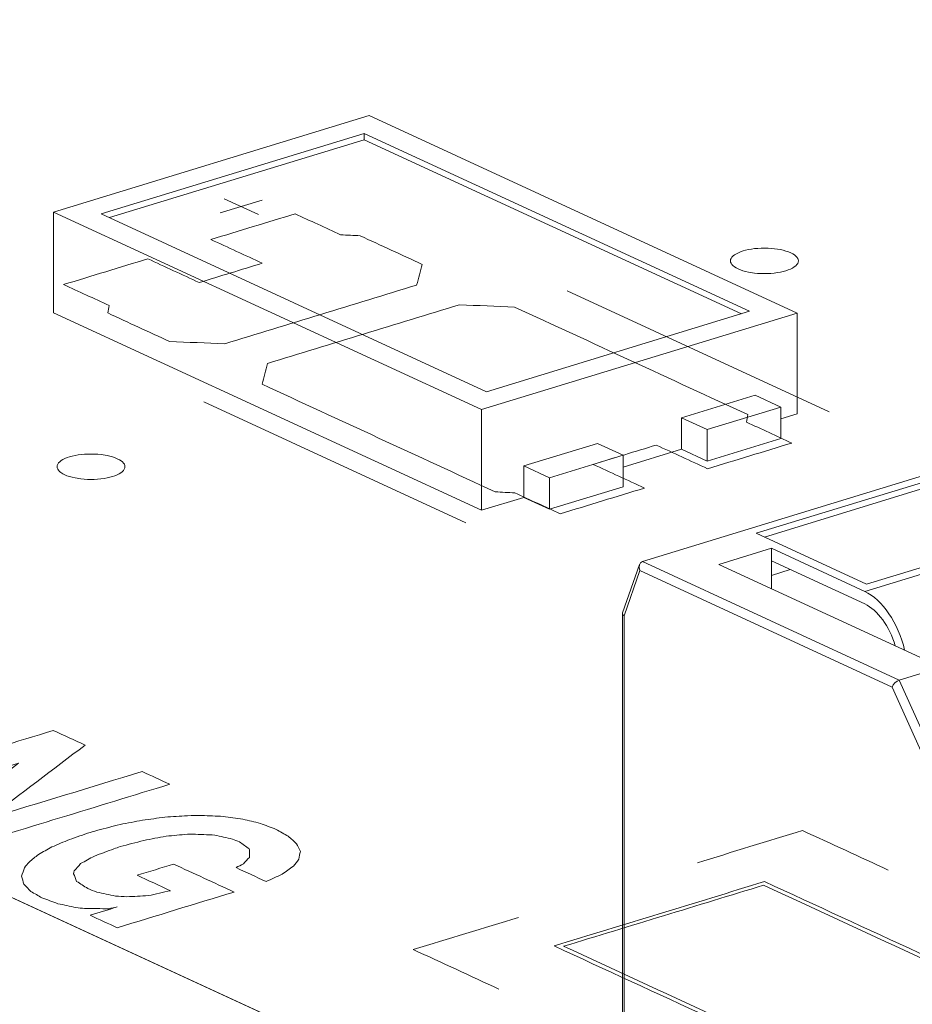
# Model space of a CAD drawing. Header units: inches. Extents: x -35 to 647, y 178 to 608.
# Tile 102 of 234: x 392.46 to 399.04, y 218.07 to 225.32. Entities that reach past the tile are written whole.
import ezdxf

# ---------------------------------------------------------------- set-up
doc = ezdxf.new("R2010")
doc.units = ezdxf.units.IN
doc.header["$MEASUREMENT"] = 0
doc.layers.add('1', color=7, linetype='Continuous')

# ---------------------------------------------------------------- blocks, each defined once
blk = doc.blocks.new('block 2799')
at = {"layer": '1', "color": 155, "lineweight": 18, "true_color": 0x4c7299}
blk.add_lwpolyline([(397.0314, 221.3072), (396.906, 220.9504)], dxfattribs=at)
blk = doc.blocks.new('block 2801')
at = {"layer": '1', "color": 155, "lineweight": 18, "true_color": 0x4c7299}
blk.add_lwpolyline([(396.9052, 220.9459), (396.9052, 217.712)], dxfattribs=at)
blk = doc.blocks.new('block 2942')
at = {"layer": '1', "color": 155, "lineweight": 18, "true_color": 0x4c7299}
blk.add_lwpolyline([(398.0729, 222.4659), (397.8835, 222.5533)], dxfattribs=at)
blk = doc.blocks.new('block 3127')
at = {"layer": '1', "color": 155, "lineweight": 18, "true_color": 0x4c7299}
blk.add_lwpolyline([(395.903, 222.579), (393.0625, 223.8893)], dxfattribs=at)
blk = doc.blocks.new('block 3128')
at = {"layer": '1', "color": 155, "lineweight": 18, "true_color": 0x4c7299}
blk.add_lwpolyline([(397.842, 223.1714), (395.903, 222.579)], dxfattribs=at)
blk = doc.blocks.new('block 3129')
at = {"layer": '1', "color": 155, "lineweight": 18, "true_color": 0x4c7299}
blk.add_lwpolyline([(395.0015, 224.4817), (397.842, 223.1714)], dxfattribs=at)
blk = doc.blocks.new('block 3130')
at = {"layer": '1', "color": 155, "lineweight": 18, "true_color": 0x4c7299}
blk.add_lwpolyline([(395.8669, 222.4469), (398.1937, 223.1578)], dxfattribs=at)
blk = doc.blocks.new('block 3131')
at = {"layer": '1', "color": 155, "lineweight": 18, "true_color": 0x4c7299}
blk.add_lwpolyline([(395.0376, 224.6137), (392.7108, 223.9028)], dxfattribs=at)
blk = doc.blocks.new('block 3132')
at = {"layer": '1', "color": 155, "lineweight": 18, "true_color": 0x4c7299}
blk.add_lwpolyline([(392.7108, 223.9028), (395.8669, 222.4469)], dxfattribs=at)
blk = doc.blocks.new('block 3133')
at = {"layer": '1', "color": 155, "lineweight": 18, "true_color": 0x4c7299}
blk.add_lwpolyline([(393.0625, 223.8893), (395.0015, 224.4817)], dxfattribs=at)
blk = doc.blocks.new('block 3134')
at = {"layer": '1', "color": 155, "lineweight": 18, "true_color": 0x4c7299}
blk.add_lwpolyline([(396.7201, 222.1978), (396.9095, 222.1105)], dxfattribs=at)
blk = doc.blocks.new('block 3135')
at = {"layer": '1', "color": 155, "lineweight": 18, "true_color": 0x4c7299}
blk.add_lwpolyline([(398.1937, 223.1578), (395.0376, 224.6137)], dxfattribs=at)
blk = doc.blocks.new('block 3136')
at = {"layer": '1', "color": 155, "lineweight": 18, "true_color": 0x4c7299}
blk.add_lwpolyline([(396.3665, 221.9446), (396.1772, 222.0319)], dxfattribs=at)
blk = doc.blocks.new('block 3137')
at = {"layer": '1', "color": 155, "lineweight": 18, "true_color": 0x4c7299}
blk.add_lwpolyline([(396.9095, 222.1105), (396.3665, 221.9446)], dxfattribs=at)
blk = doc.blocks.new('block 3138')
at = {"layer": '1', "color": 155, "lineweight": 18, "true_color": 0x4c7299}
blk.add_lwpolyline([(397.5299, 222.3), (398.0729, 222.4659)], dxfattribs=at)
blk = doc.blocks.new('block 3139')
at = {"layer": '1', "color": 155, "lineweight": 18, "true_color": 0x4c7299}
blk.add_lwpolyline([(397.3406, 222.3874), (397.5299, 222.3)], dxfattribs=at)
blk = doc.blocks.new('block 3731')
at = {"layer": '1', "color": 155, "lineweight": 13, "true_color": 0x4c7299}
blk.add_lwpolyline([(397.0517, 221.3285), (398.9454, 220.455)], dxfattribs=at)
blk = doc.blocks.new('block 3732')
at = {"layer": '1', "color": 155, "lineweight": 13, "true_color": 0x4c7299}
blk.add_lwpolyline([(398.8919, 220.4036), (397.0335, 221.2609)], dxfattribs=at)
blk = doc.blocks.new('block 3739')
at = {"layer": '1', "color": 155, "lineweight": 13, "true_color": 0x4c7299}
blk.add_lwpolyline([(398.6903, 221.1079), (400.2416, 221.5819)], dxfattribs=at)
blk = doc.blocks.new('block 3740')
at = {"layer": '1', "color": 155, "lineweight": 18, "true_color": 0x4c7299}
blk.add_lwpolyline([(399.3951, 219.291), (398.8919, 220.4036)], dxfattribs=at)
blk = doc.blocks.new('block 3758')
at = {"layer": '1', "color": 155, "lineweight": 13, "true_color": 0x4c7299}
blk.add_lwpolyline([(398.9454, 220.455), (399.4486, 219.3424)], dxfattribs=at)
blk = doc.blocks.new('block 3759')
at = {"layer": '1', "color": 155, "lineweight": 18, "true_color": 0x4c7299}
blk.add_lwpolyline([(398.9454, 220.455), (399.2556, 220.5498)], dxfattribs=at)
blk = doc.blocks.new('block 3763')
at = {"layer": '1', "color": 155, "lineweight": 18, "true_color": 0x4c7299}
blk.add_lwpolyline([(399.2865, 221.9629), (397.8905, 221.5364)], dxfattribs=at)
blk = doc.blocks.new('block 3764')
at = {"layer": '1', "color": 155, "lineweight": 18, "true_color": 0x4c7299}
blk.add_lwpolyline([(397.8905, 221.5364), (398.7048, 221.1607)], dxfattribs=at)
blk = doc.blocks.new('block 3765')
at = {"layer": '1', "color": 155, "lineweight": 18, "true_color": 0x4c7299}
blk.add_lwpolyline([(398.7048, 221.1607), (400.1009, 221.5873)], dxfattribs=at)
blk = doc.blocks.new('block 3767')
at = {"layer": '1', "color": 155, "lineweight": 18, "true_color": 0x4c7299}
blk.add_lwpolyline([(397.0517, 221.3285), (399.999, 222.229)], dxfattribs=at)
blk = doc.blocks.new('block 3769')
at = {"layer": '1', "color": 155, "lineweight": 18, "true_color": 0x4c7299}
blk.add_lwpolyline([(397.6145, 221.3069), (399.2556, 220.5498)], dxfattribs=at)
blk = doc.blocks.new('block 3771')
at = {"layer": '1', "color": 155, "lineweight": 18, "true_color": 0x4c7299}
blk.add_lwpolyline([(398.6903, 221.1079), (398.0023, 221.4253)], dxfattribs=at)
blk = doc.blocks.new('block 3772')
at = {"layer": '1', "color": 155, "lineweight": 18, "true_color": 0x4c7299}
blk.add_lwpolyline([(398.0023, 221.4253), (397.6145, 221.3069)], dxfattribs=at)
blk = doc.blocks.new('block 3774')
at = {"layer": '1', "color": 155, "lineweight": 13, "true_color": 0x4c7299}
blk.add_lwpolyline([(397.0335, 221.2609), (396.9165, 220.9278)], dxfattribs=at)
blk = doc.blocks.new('block 3880')
at = {"layer": '1', "color": 155, "lineweight": 18, "true_color": 0x4c7299}
blk.add_lwpolyline([(398.1937, 223.1578), (398.1937, 222.4164)], dxfattribs=at)
blk = doc.blocks.new('block 3881')
at = {"layer": '1', "color": 155, "lineweight": 18, "true_color": 0x4c7299}
blk.add_lwpolyline([(395.0015, 224.4353), (395.0015, 224.4817)], dxfattribs=at)
blk = doc.blocks.new('block 3882')
at = {"layer": '1', "color": 155, "lineweight": 18, "true_color": 0x4c7299}
blk.add_lwpolyline([(392.7108, 223.9028), (392.7108, 223.1613)], dxfattribs=at)
blk = doc.blocks.new('block 3883')
at = {"layer": '1', "color": 155, "lineweight": 18, "true_color": 0x4c7299}
blk.add_lwpolyline([(395.8669, 222.4469), (395.8669, 221.7054)], dxfattribs=at)
blk = doc.blocks.new('block 3884')
at = {"layer": '1', "color": 155, "lineweight": 18, "true_color": 0x4c7299}
blk.add_lwpolyline([(393.123, 223.8614), (395.0015, 224.4353)], dxfattribs=at)
blk = doc.blocks.new('block 3885')
at = {"layer": '1', "color": 155, "lineweight": 18, "true_color": 0x4c7299}
blk.add_lwpolyline([(395.0015, 224.4353), (397.7816, 223.1529)], dxfattribs=at)
blk = doc.blocks.new('block 3886')
at = {"layer": '1', "color": 155, "lineweight": 18, "true_color": 0x4c7299}
blk.add_lwpolyline([(396.1772, 222.0319), (396.1772, 221.8002)], dxfattribs=at)
blk = doc.blocks.new('block 3887')
at = {"layer": '1', "color": 155, "lineweight": 18, "true_color": 0x4c7299}
blk.add_lwpolyline([(397.3406, 222.3874), (397.3406, 222.1557)], dxfattribs=at)
blk = doc.blocks.new('block 4212')
at = {"layer": '1', "color": 155, "lineweight": 18, "true_color": 0x4c7299}
blk.add_lwpolyline([(396.9095, 222.1105), (396.9095, 221.8788)], dxfattribs=at)
blk = doc.blocks.new('block 4213')
at = {"layer": '1', "color": 155, "lineweight": 18, "true_color": 0x4c7299}
blk.add_lwpolyline([(396.3665, 221.9446), (396.3665, 221.7129)], dxfattribs=at)
blk = doc.blocks.new('block 4214')
at = {"layer": '1', "color": 155, "lineweight": 18, "true_color": 0x4c7299}
blk.add_lwpolyline([(396.1772, 222.0319), (396.7201, 222.1978)], dxfattribs=at)
blk = doc.blocks.new('block 4215')
at = {"layer": '1', "color": 155, "lineweight": 18, "true_color": 0x4c7299}
blk.add_lwpolyline([(397.5299, 222.3), (397.5299, 222.0683)], dxfattribs=at)
blk = doc.blocks.new('block 4512')
at = {"layer": '1', "color": 155, "lineweight": 18, "true_color": 0x4c7299}
blk.add_lwpolyline([(398.0729, 222.4659), (398.0729, 222.2342)], dxfattribs=at)
blk = doc.blocks.new('block 4513')
at = {"layer": '1', "color": 155, "lineweight": 18, "true_color": 0x4c7299}
blk.add_lwpolyline([(397.8835, 222.5533), (397.3406, 222.3874)], dxfattribs=at)
blk = doc.blocks.new('block 4514')
at = {"layer": '1', "color": 155, "lineweight": 18, "true_color": 0x4c7299}
blk.add_lwpolyline([(397.5299, 222.0683), (398.0729, 222.2342)], dxfattribs=at)
blk = doc.blocks.new('block 4515')
at = {"layer": '1', "color": 155, "lineweight": 18, "true_color": 0x4c7299}
blk.add_lwpolyline([(396.9095, 221.8788), (396.3665, 221.7129)], dxfattribs=at)
blk = doc.blocks.new('block 4516')
at = {"layer": '1', "color": 155, "lineweight": 18, "true_color": 0x4c7299}
blk.add_lwpolyline([(397.3406, 222.1557), (397.5299, 222.0683)], dxfattribs=at)
blk = doc.blocks.new('block 4517')
at = {"layer": '1', "color": 155, "lineweight": 18, "true_color": 0x4c7299}
blk.add_lwpolyline([(396.3665, 221.7129), (396.1772, 221.8002)], dxfattribs=at)
blk = doc.blocks.new('block 4518')
at = {"layer": '1', "color": 155, "lineweight": 18, "true_color": 0x4c7299}
blk.add_lwpolyline([(392.7108, 223.1613), (395.8669, 221.7054)], dxfattribs=at)
blk = doc.blocks.new('block 4519')
at = {"layer": '1', "color": 155, "lineweight": 18, "true_color": 0x4c7299}
blk.add_lwpolyline([(395.8669, 221.7054), (396.1772, 221.8002)], dxfattribs=at)
blk = doc.blocks.new('block 4520')
at = {"layer": '1', "color": 155, "lineweight": 18, "true_color": 0x4c7299}
blk.add_lwpolyline([(398.0729, 222.3794), (398.1937, 222.4164)], dxfattribs=at)
blk = doc.blocks.new('block 4521')
at = {"layer": '1', "color": 155, "lineweight": 18, "true_color": 0x4c7299}
blk.add_lwpolyline([(396.9095, 222.024), (397.3406, 222.1557)], dxfattribs=at)
blk = doc.blocks.new('block 4834')
at = {"layer": '1', "color": 155, "lineweight": 18, "true_color": 0x4c7299}
blk.add_lwpolyline([(398.0023, 221.3327), (398.0023, 221.4253)], dxfattribs=at)
blk = doc.blocks.new('block 4838')
at = {"layer": '1', "color": 155, "lineweight": 18, "true_color": 0x4c7299}
blk.add_lwpolyline([(399.2865, 221.9166), (397.9509, 221.5085)], dxfattribs=at)
blk = doc.blocks.new('block 4844')
at = {"layer": '1', "color": 155, "lineweight": 18, "true_color": 0x4c7299}
blk.add_lwpolyline([(398.6903, 221.0152), (398.0023, 221.3327)], dxfattribs=at)
blk = doc.blocks.new('block 4845')
at = {"layer": '1', "color": 155, "lineweight": 18, "true_color": 0x4c7299}
blk.add_lwpolyline([(398.0023, 221.128), (398.0023, 221.3327)], dxfattribs=at)
blk = doc.blocks.new('block 4853')
at = {"layer": '1', "color": 155, "lineweight": 13, "true_color": 0x4c7299}
blk.add_lwpolyline([(396.9165, 220.9278), (396.9165, 217.7001)], dxfattribs=at)
blk = doc.blocks.new('block 4854')
at = {"layer": '1', "color": 155, "lineweight": 18, "true_color": 0x4c7299}
blk.add_lwpolyline([(398.0023, 221.2255), (398.142, 221.2682)], dxfattribs=at)
blk = doc.blocks.new('block 4904')
at = {"layer": '1', "color": 18, "lineweight": 13, "true_color": 0x4c0000}
blk.add_lwpolyline([(419.3451, 206.4253), (350.6135, 238.1306)], dxfattribs=at)
blk = doc.blocks.new('block 4912')
at = {"layer": '1', "color": 18, "lineweight": 13, "true_color": 0x4c0000}
blk.add_lwpolyline([(395.7507, 221.6123), (393.819, 222.5034)], dxfattribs=at)
blk = doc.blocks.new('block 4940')
at = {"layer": '1', "color": 18, "lineweight": 13, "true_color": 0x4c0000}
blk.add_lwpolyline([(419.3451, 206.4253), (350.6135, 238.1306)], dxfattribs=at)
blk = doc.blocks.new('block 4941')
at = {"layer": '1', "color": 18, "lineweight": 13, "true_color": 0x4c0000}
blk.add_lwpolyline([(395.7507, 221.6123), (393.819, 222.5034)], dxfattribs=at)
blk = doc.blocks.new('block 5001')
at = {"layer": '1', "color": 18, "lineweight": 13, "true_color": 0x4c0000}
blk.add_lwpolyline([(398.429, 222.4306), (396.4973, 223.3217)], dxfattribs=at)
blk = doc.blocks.new('block 5002')
at = {"layer": '1', "color": 18, "lineweight": 13, "true_color": 0x4c0000}
blk.add_lwpolyline([(393.969, 224.0011), (394.2215, 223.8846)], dxfattribs=at)
blk = doc.blocks.new('block 5003')
at = {"layer": '1', "color": 18, "lineweight": 13, "true_color": 0x4c0000}
blk.add_lwpolyline([(393.94, 223.8959), (394.2502, 223.9907)], dxfattribs=at)
blk = doc.blocks.new('block 5067')
at = {"layer": '1', "color": 18, "lineweight": 13, "true_color": 0x4c0000}
blk.add_lwpolyline([(393.969, 224.0011), (394.2215, 223.8846)], dxfattribs=at)
blk = doc.blocks.new('block 5085')
at = {"layer": '1', "color": 18, "lineweight": 13, "true_color": 0x4c0000}
blk.add_lwpolyline([(393.94, 223.8959), (394.2502, 223.9907)], dxfattribs=at)
blk = doc.blocks.new('block 5087')
at = {"layer": '1', "color": 18, "lineweight": 13, "true_color": 0x4c0000}
blk.add_lwpolyline([(398.429, 222.4306), (396.4973, 223.3217)], dxfattribs=at)
blk = doc.blocks.new('block 5604')
at = {"layer": '1', "color": 155, "lineweight": 18, "true_color": 0x4c7299}
blk.add_open_spline([(398.9454, 220.455), (398.924, 220.4485), (398.9, 220.4255), (398.8919, 220.4036)], degree=3, dxfattribs=at)
blk = doc.blocks.new('block 5605')
at = {"layer": '1', "color": 155, "lineweight": 18, "true_color": 0x4c7299}
blk.add_open_spline([(397.0517, 221.3285), (397.0303, 221.322), (397.0221, 221.2917), (397.0335, 221.2609)], degree=3, dxfattribs=at)
blk = doc.blocks.new('block 5610')
at = {"layer": '1', "color": 155, "lineweight": 18, "true_color": 0x4c7299}
blk.add_open_spline([(398.985, 220.6746), (398.9382, 220.8754), (398.821, 221.0477), (398.6903, 221.1079)], degree=3, dxfattribs=at)
blk = doc.blocks.new('block 5618')
at = {"layer": '1', "color": 155, "lineweight": 18, "true_color": 0x4c7299}
blk.add_open_spline([(396.906, 220.9504), (396.9035, 220.9431), (396.9073, 220.9349), (396.9165, 220.9278)], degree=3, dxfattribs=at)
blk = doc.blocks.new('block 5673')
at = {"layer": '1', "color": 155, "lineweight": 18, "true_color": 0x4c7299}
blk.add_open_spline([(398.9161, 220.7064), (398.8733, 220.8516), (398.7859, 220.9712), (398.6903, 221.0152)], degree=3, dxfattribs=at)
blk = doc.blocks.new('block 7565')
at = {"layer": '1', "color": 155, "lineweight": 18, "true_color": 0x4c7299}
blk.add_lwpolyline([(419.3451, 206.4253), (350.6135, 238.1306)], dxfattribs=at)
blk = doc.blocks.new('block 7602')
at = {"layer": '1', "color": 18, "lineweight": 13, "true_color": 0x4c0000}
blk.add_lwpolyline([(417.879, 207.1016), (370.6579, 228.8843), (358.8526, 234.33), (352.95, 237.0528)], dxfattribs=at)
blk = doc.blocks.new('block 7605')
at = {"layer": '1', "color": 18, "lineweight": 13, "true_color": 0x4c0000}
blk.add_lwpolyline([(417.879, 207.1016), (370.6579, 228.8843), (358.8526, 234.33), (352.95, 237.0528)], dxfattribs=at)
blk = doc.blocks.new('block 7614')
at = {"layer": '1', "color": 18, "lineweight": 13, "true_color": 0x4c0000}
blk.add_open_spline([(397.5326, 222.0115), (397.7394, 222.0747), (397.9462, 222.1379), (398.153, 222.201), (398.0415, 222.2525), (397.9299, 222.304), (397.8184, 222.3554), (397.8217, 222.3737), (397.825, 222.392), (397.8283, 222.4103), (397.2553, 222.6746), (396.6824, 222.9389), (396.1095, 223.2032), (395.9741, 223.2086), (395.8388, 223.214), (395.7034, 223.2193), (395.2318, 223.0752), (394.7601, 222.9311), (394.2885, 222.787), (394.275, 222.7362), (394.2615, 222.6853), (394.2481, 222.6345), (394.821, 222.3702), (395.3939, 222.1059), (395.9668, 221.8416), (396.0152, 221.8391), (396.0636, 221.8366), (396.112, 221.8341), (396.2236, 221.7826), (396.3351, 221.7312), (396.4467, 221.6797), (396.6535, 221.7429), (396.8604, 221.8061), (397.0672, 221.8693), (396.9409, 221.9275), (396.8147, 221.9858), (396.6885, 222.044), (396.8436, 222.0914), (396.9987, 222.1388), (397.1538, 222.1862), (397.2801, 222.1279), (397.4063, 222.0697), (397.5326, 222.0115)], degree=3, knots=[0, 0, 0, 0, 1, 1, 1, 2, 2, 2, 3, 3, 3, 4, 4, 4, 5, 5, 5, 6, 6, 6, 7, 7, 7, 8, 8, 8, 9, 9, 9, 10, 10, 10, 11, 11, 11, 12, 12, 12, 13, 13, 13, 14, 14, 14, 14], dxfattribs=at)
blk = doc.blocks.new('block 7615')
at = {"layer": '1', "color": 18, "lineweight": 13, "true_color": 0x4c0000}
blk.add_open_spline([(397.5326, 222.0115), (397.7394, 222.0747), (397.9462, 222.1379), (398.153, 222.201), (398.0415, 222.2525), (397.9299, 222.304), (397.8184, 222.3554), (397.8217, 222.3737), (397.825, 222.392), (397.8283, 222.4103), (397.2553, 222.6746), (396.6824, 222.9389), (396.1095, 223.2032), (395.9741, 223.2086), (395.8388, 223.214), (395.7034, 223.2193), (395.2318, 223.0752), (394.7601, 222.9311), (394.2885, 222.787), (394.275, 222.7362), (394.2615, 222.6853), (394.2481, 222.6345), (394.821, 222.3702), (395.3939, 222.1059), (395.9668, 221.8416), (396.0152, 221.8391), (396.0636, 221.8366), (396.112, 221.8341), (396.2236, 221.7826), (396.3351, 221.7312), (396.4467, 221.6797), (396.6535, 221.7429), (396.8604, 221.8061), (397.0672, 221.8693), (396.9409, 221.9275), (396.8147, 221.9858), (396.6885, 222.044), (396.8436, 222.0914), (396.9987, 222.1388), (397.1538, 222.1862), (397.2801, 222.1279), (397.4063, 222.0697), (397.5326, 222.0115)], degree=3, knots=[0, 0, 0, 0, 1, 1, 1, 2, 2, 2, 3, 3, 3, 4, 4, 4, 5, 5, 5, 6, 6, 6, 7, 7, 7, 8, 8, 8, 9, 9, 9, 10, 10, 10, 11, 11, 11, 12, 12, 12, 13, 13, 13, 14, 14, 14, 14], dxfattribs=at)
blk = doc.blocks.new('block 7616')
at = {"layer": '1', "color": 18, "lineweight": 13, "true_color": 0x4c0000}
blk.add_open_spline([(395.4282, 223.5175), (395.4148, 223.4666), (395.4013, 223.4158), (395.3878, 223.3649), (394.9162, 223.2208), (394.4445, 223.0767), (393.9729, 222.9326), (393.8375, 222.938), (393.7022, 222.9434), (393.5668, 222.9487), (393.4147, 223.0189), (393.2625, 223.0891), (393.1104, 223.1592), (393.1137, 223.1775), (393.1171, 223.1958), (393.1204, 223.2141), (393.0088, 223.2656), (392.8972, 223.3171), (392.7856, 223.3685), (392.9925, 223.4317), (393.1993, 223.4949), (393.4061, 223.5581), (393.5324, 223.4999), (393.6586, 223.4416), (393.7849, 223.3834), (393.94, 223.4308), (394.0951, 223.4782), (394.2502, 223.5256), (394.124, 223.5838), (393.9977, 223.6421), (393.8715, 223.7003), (394.0783, 223.7635), (394.2851, 223.8267), (394.492, 223.8899), (394.6035, 223.8384), (394.7151, 223.7869), (394.8267, 223.7355), (394.8751, 223.733), (394.9235, 223.7305), (394.9719, 223.728), (395.124, 223.6578), (395.2761, 223.5876), (395.4282, 223.5175)], degree=3, knots=[0, 0, 0, 0, 1, 1, 1, 2, 2, 2, 3, 3, 3, 4, 4, 4, 5, 5, 5, 6, 6, 6, 7, 7, 7, 8, 8, 8, 9, 9, 9, 10, 10, 10, 11, 11, 11, 12, 12, 12, 13, 13, 13, 14, 14, 14, 14], dxfattribs=at)
blk = doc.blocks.new('block 7617')
at = {"layer": '1', "color": 18, "lineweight": 13, "true_color": 0x4c0000}
blk.add_open_spline([(395.4282, 223.5175), (395.4148, 223.4666), (395.4013, 223.4158), (395.3878, 223.3649), (394.9162, 223.2208), (394.4445, 223.0767), (393.9729, 222.9326), (393.8375, 222.938), (393.7022, 222.9434), (393.5668, 222.9487), (393.4147, 223.0189), (393.2625, 223.0891), (393.1104, 223.1592), (393.1137, 223.1775), (393.1171, 223.1958), (393.1204, 223.2141), (393.0088, 223.2656), (392.8972, 223.3171), (392.7856, 223.3685), (392.9925, 223.4317), (393.1993, 223.4949), (393.4061, 223.5581), (393.5324, 223.4999), (393.6586, 223.4416), (393.7849, 223.3834), (393.94, 223.4308), (394.0951, 223.4782), (394.2502, 223.5256), (394.124, 223.5838), (393.9977, 223.6421), (393.8715, 223.7003), (394.0783, 223.7635), (394.2851, 223.8267), (394.492, 223.8899), (394.6035, 223.8384), (394.7151, 223.7869), (394.8267, 223.7355), (394.8751, 223.733), (394.9235, 223.7305), (394.9719, 223.728), (395.124, 223.6578), (395.2761, 223.5876), (395.4282, 223.5175)], degree=3, knots=[0, 0, 0, 0, 1, 1, 1, 2, 2, 2, 3, 3, 3, 4, 4, 4, 5, 5, 5, 6, 6, 6, 7, 7, 7, 8, 8, 8, 9, 9, 9, 10, 10, 10, 11, 11, 11, 12, 12, 12, 13, 13, 13, 14, 14, 14, 14], dxfattribs=at)
blk = doc.blocks.new('block 7755')
at = {"layer": '1', "color": 18, "lineweight": 13, "true_color": 0x4c0000}
blk.add_open_spline([(397.5326, 222.0115), (397.7394, 222.0747), (397.9462, 222.1379), (398.153, 222.201), (398.0415, 222.2525), (397.9299, 222.304), (397.8184, 222.3554), (397.8217, 222.3737), (397.825, 222.392), (397.8283, 222.4103), (397.2553, 222.6746), (396.6824, 222.9389), (396.1095, 223.2032), (395.9741, 223.2086), (395.8388, 223.214), (395.7034, 223.2193), (395.2318, 223.0752), (394.7601, 222.9311), (394.2885, 222.787), (394.275, 222.7362), (394.2615, 222.6853), (394.2481, 222.6345), (394.821, 222.3702), (395.3939, 222.1059), (395.9668, 221.8416), (396.0152, 221.8391), (396.0636, 221.8366), (396.112, 221.8341), (396.2236, 221.7826), (396.3351, 221.7312), (396.4467, 221.6797), (396.6535, 221.7429), (396.8604, 221.8061), (397.0672, 221.8693), (396.9409, 221.9275), (396.8147, 221.9858), (396.6885, 222.044), (396.8436, 222.0914), (396.9987, 222.1388), (397.1538, 222.1862), (397.2801, 222.1279), (397.4063, 222.0697), (397.5326, 222.0115)], degree=3, knots=[0, 0, 0, 0, 1, 1, 1, 2, 2, 2, 3, 3, 3, 4, 4, 4, 5, 5, 5, 6, 6, 6, 7, 7, 7, 8, 8, 8, 9, 9, 9, 10, 10, 10, 11, 11, 11, 12, 12, 12, 13, 13, 13, 14, 14, 14, 14], dxfattribs=at)
blk = doc.blocks.new('block 7784')
at = {"layer": '1', "color": 18, "lineweight": 13, "true_color": 0x4c0000}
blk.add_open_spline([(395.4282, 223.5175), (395.4148, 223.4666), (395.4013, 223.4158), (395.3878, 223.3649), (394.9162, 223.2208), (394.4445, 223.0767), (393.9729, 222.9326), (393.8375, 222.938), (393.7022, 222.9434), (393.5668, 222.9487), (393.4147, 223.0189), (393.2625, 223.0891), (393.1104, 223.1592), (393.1137, 223.1775), (393.1171, 223.1958), (393.1204, 223.2141), (393.0088, 223.2656), (392.8972, 223.3171), (392.7856, 223.3685), (392.9925, 223.4317), (393.1993, 223.4949), (393.4061, 223.5581), (393.5324, 223.4999), (393.6586, 223.4416), (393.7849, 223.3834), (393.94, 223.4308), (394.0951, 223.4782), (394.2502, 223.5256), (394.124, 223.5838), (393.9977, 223.6421), (393.8715, 223.7003), (394.0783, 223.7635), (394.2851, 223.8267), (394.492, 223.8899), (394.6035, 223.8384), (394.7151, 223.7869), (394.8267, 223.7355), (394.8751, 223.733), (394.9235, 223.7305), (394.9719, 223.728), (395.124, 223.6578), (395.2761, 223.5876), (395.4282, 223.5175)], degree=3, knots=[0, 0, 0, 0, 1, 1, 1, 2, 2, 2, 3, 3, 3, 4, 4, 4, 5, 5, 5, 6, 6, 6, 7, 7, 7, 8, 8, 8, 9, 9, 9, 10, 10, 10, 11, 11, 11, 12, 12, 12, 13, 13, 13, 14, 14, 14, 14], dxfattribs=at)
blk = doc.blocks.new('block 7826')
at = {"layer": '1', "color": 18, "lineweight": 13, "true_color": 0x4c0000}
blk.add_open_spline([(397.5326, 222.0115), (397.7394, 222.0747), (397.9462, 222.1379), (398.153, 222.201), (398.0415, 222.2525), (397.9299, 222.304), (397.8184, 222.3554), (397.8217, 222.3737), (397.825, 222.392), (397.8283, 222.4103), (397.2553, 222.6746), (396.6824, 222.9389), (396.1095, 223.2032), (395.9741, 223.2086), (395.8388, 223.214), (395.7034, 223.2193), (395.2318, 223.0752), (394.7601, 222.9311), (394.2885, 222.787), (394.275, 222.7362), (394.2615, 222.6853), (394.2481, 222.6345), (394.821, 222.3702), (395.3939, 222.1059), (395.9668, 221.8416), (396.0152, 221.8391), (396.0636, 221.8366), (396.112, 221.8341), (396.2236, 221.7826), (396.3351, 221.7312), (396.4467, 221.6797), (396.6535, 221.7429), (396.8604, 221.8061), (397.0672, 221.8693), (396.9409, 221.9275), (396.8147, 221.9858), (396.6885, 222.044), (396.8436, 222.0914), (396.9987, 222.1388), (397.1538, 222.1862), (397.2801, 222.1279), (397.4063, 222.0697), (397.5326, 222.0115)], degree=3, knots=[0, 0, 0, 0, 1, 1, 1, 2, 2, 2, 3, 3, 3, 4, 4, 4, 5, 5, 5, 6, 6, 6, 7, 7, 7, 8, 8, 8, 9, 9, 9, 10, 10, 10, 11, 11, 11, 12, 12, 12, 13, 13, 13, 14, 14, 14, 14], dxfattribs=at)
blk = doc.blocks.new('block 7834')
at = {"layer": '1', "color": 18, "lineweight": 13, "true_color": 0x4c0000}
blk.add_open_spline([(395.4282, 223.5175), (395.4148, 223.4666), (395.4013, 223.4158), (395.3878, 223.3649), (394.9162, 223.2208), (394.4445, 223.0767), (393.9729, 222.9326), (393.8375, 222.938), (393.7022, 222.9434), (393.5668, 222.9487), (393.4147, 223.0189), (393.2625, 223.0891), (393.1104, 223.1592), (393.1137, 223.1775), (393.1171, 223.1958), (393.1204, 223.2141), (393.0088, 223.2656), (392.8972, 223.3171), (392.7856, 223.3685), (392.9925, 223.4317), (393.1993, 223.4949), (393.4061, 223.5581), (393.5324, 223.4999), (393.6586, 223.4416), (393.7849, 223.3834), (393.94, 223.4308), (394.0951, 223.4782), (394.2502, 223.5256), (394.124, 223.5838), (393.9977, 223.6421), (393.8715, 223.7003), (394.0783, 223.7635), (394.2851, 223.8267), (394.492, 223.8899), (394.6035, 223.8384), (394.7151, 223.7869), (394.8267, 223.7355), (394.8751, 223.733), (394.9235, 223.7305), (394.9719, 223.728), (395.124, 223.6578), (395.2761, 223.5876), (395.4282, 223.5175)], degree=3, knots=[0, 0, 0, 0, 1, 1, 1, 2, 2, 2, 3, 3, 3, 4, 4, 4, 5, 5, 5, 6, 6, 6, 7, 7, 7, 8, 8, 8, 9, 9, 9, 10, 10, 10, 11, 11, 11, 12, 12, 12, 13, 13, 13, 14, 14, 14, 14], dxfattribs=at)
blk = doc.blocks.new('block 7882')
at = {"layer": '1', "color": 18, "lineweight": 13, "true_color": 0x4c0000}
blk.add_open_spline([(393.5681, 219.6872), (393.0279, 219.5221), (392.4877, 219.3571), (391.9474, 219.192), (391.8744, 219.2257), (391.8014, 219.2594), (391.7283, 219.2931), (391.9702, 219.4765), (392.212, 219.6599), (392.4538, 219.8433), (392.0653, 219.7276), (391.6806, 219.6101), (391.296, 219.4925), (391.2268, 219.5244), (391.1576, 219.5564), (391.0884, 219.5883), (391.6287, 219.7533), (392.1689, 219.9184), (392.7091, 220.0834), (392.7873, 220.0474), (392.8654, 220.0114), (392.9436, 219.9753), (392.7062, 219.7957), (392.4688, 219.6161), (392.2315, 219.4364), (392.6104, 219.5508), (392.9874, 219.666), (393.3645, 219.7811), (393.4324, 219.7498), (393.5003, 219.7185), (393.5681, 219.6872)], degree=3, knots=[0, 0, 0, 0, 1, 1, 1, 2, 2, 2, 3, 3, 3, 4, 4, 4, 5, 5, 5, 6, 6, 6, 7, 7, 7, 8, 8, 8, 9, 9, 9, 10, 10, 10, 10], dxfattribs=at)
blk = doc.blocks.new('block 7883')
at = {"layer": '1', "color": 18, "lineweight": 13, "true_color": 0x4c0000}
blk.add_open_spline([(392.531, 219.1139), (392.5538, 219.1326), (392.5766, 219.1514), (392.5994, 219.1701), (392.6324, 219.1886), (392.6654, 219.207), (392.6985, 219.2254), (392.7417, 219.2436), (392.7849, 219.2617), (392.8281, 219.2798), (392.879, 219.2973), (392.9299, 219.3148), (392.9807, 219.3323), (392.9995, 219.3376), (393.0183, 219.3428), (393.0371, 219.3481), (393.0918, 219.3623), (393.1466, 219.3766), (393.2013, 219.3909), (393.2564, 219.4013), (393.3115, 219.4118), (393.3666, 219.4222), (393.4217, 219.4297), (393.4768, 219.4372), (393.5319, 219.4448), (393.5874, 219.4484), (393.6429, 219.4521), (393.6984, 219.4558), (393.7338, 219.4563), (393.7692, 219.4568), (393.8046, 219.4573), (393.857, 219.4551), (393.9093, 219.4529), (393.9616, 219.4508), (394.0099, 219.4439), (394.0581, 219.437), (394.1063, 219.4301), (394.1495, 219.4197), (394.1926, 219.4093), (394.2358, 219.399), (394.2742, 219.3842), (394.3126, 219.3694), (394.351, 219.3546), (394.3812, 219.3378), (394.4113, 219.3209), (394.4414, 219.3041), (394.462, 219.2858), (394.4826, 219.2675), (394.5031, 219.2493), (394.5123, 219.2304), (394.5214, 219.2116), (394.5305, 219.1928), (394.5265, 219.1734), (394.5225, 219.154), (394.5185, 219.1346), (394.5053, 219.1173), (394.492, 219.1), (394.4788, 219.0827), (394.4515, 219.063), (394.4243, 219.0434), (394.397, 219.0238), (394.3573, 219.0062), (394.3176, 218.9887), (394.2778, 218.9711), (394.2042, 219.0051), (394.1305, 219.0391), (394.0568, 219.0731), (394.0746, 219.0825), (394.0924, 219.0918), (394.1102, 219.1012), (394.125, 219.117), (394.1399, 219.1329), (394.1547, 219.1487), (394.1552, 219.1675), (394.1557, 219.1863), (394.1562, 219.2052), (394.1555, 219.2069), (394.1548, 219.2087), (394.1542, 219.2104), (394.1301, 219.2281), (394.106, 219.2458), (394.082, 219.2635), (394.0647, 219.27), (394.0474, 219.2765), (394.0301, 219.2831), (393.9866, 219.2929), (393.9431, 219.3027), (393.8997, 219.3125), (393.8451, 219.315), (393.7906, 219.3174), (393.736, 219.3199), (393.7239, 219.3197), (393.7117, 219.3194), (393.6996, 219.3191), (393.6467, 219.3142), (393.5938, 219.3094), (393.5409, 219.3045), (393.4858, 219.2941), (393.4307, 219.2836), (393.3756, 219.2732), (393.3179, 219.258), (393.2603, 219.2429), (393.2027, 219.2278), (393.1871, 219.2225), (393.1716, 219.2172), (393.156, 219.212), (393.108, 219.1939), (393.06, 219.1758), (393.012, 219.1577), (392.9783, 219.1395), (392.9447, 219.1214), (392.911, 219.1032), (392.8949, 219.0851), (392.8788, 219.0669), (392.8627, 219.0487), (392.8615, 219.0419), (392.8602, 219.0352), (392.859, 219.0284), (392.8665, 219.0096), (392.874, 218.9907), (392.8815, 218.9719), (392.9088, 218.9542), (392.9361, 218.9365), (392.9634, 218.9188), (392.9858, 218.9099), (393.0082, 218.9011), (393.0306, 218.8922), (393.0766, 218.8827), (393.1226, 218.8731), (393.1686, 218.8636), (393.1964, 218.8618), (393.2242, 218.86), (393.2519, 218.8581), (393.3045, 218.8609), (393.3572, 218.8638), (393.4098, 218.8666), (393.4642, 218.8788), (393.5187, 218.891), (393.5731, 218.9032), (393.4911, 218.941), (393.4091, 218.9789), (393.3271, 219.0167), (393.4168, 219.0441), (393.5066, 219.0715), (393.5963, 219.0989), (393.7449, 219.0304), (393.8935, 218.9618), (394.0421, 218.8933), (393.7548, 218.8055), (393.4675, 218.7177), (393.1802, 218.6299), (393.1136, 218.6607), (393.047, 218.6914), (392.9804, 218.7221), (393.0472, 218.7425), (393.114, 218.7629), (393.1808, 218.7833), (393.1601, 218.779), (393.1394, 218.7746), (393.1187, 218.7703), (393.0591, 218.7707), (392.9994, 218.7712), (392.9398, 218.7716), (392.9187, 218.774), (392.8976, 218.7764), (392.8765, 218.7788), (392.8321, 218.7883), (392.7877, 218.7978), (392.7433, 218.8074), (392.7039, 218.8219), (392.6645, 218.8364), (392.6251, 218.8508), (392.5982, 218.8662), (392.5713, 218.8815), (392.5444, 218.8969), (392.527, 218.9152), (392.5096, 218.9334), (392.4922, 218.9517), (392.4866, 218.9711), (392.481, 218.9905), (392.4754, 219.0099), (392.4826, 219.0308), (392.4897, 219.0517), (392.4969, 219.0725), (392.5082, 219.0863), (392.5196, 219.1001), (392.531, 219.1139)], degree=3, knots=[0, 0, 0, 0, 1, 1, 1, 2, 2, 2, 3, 3, 3, 4, 4, 4, 5, 5, 5, 6, 6, 6, 7, 7, 7, 8, 8, 8, 9, 9, 9, 10, 10, 10, 11, 11, 11, 12, 12, 12, 13, 13, 13, 14, 14, 14, 15, 15, 15, 16, 16, 16, 17, 17, 17, 18, 18, 18, 19, 19, 19, 20, 20, 20, 21, 21, 21, 22, 22, 22, 23, 23, 23, 24, 24, 24, 25, 25, 25, 26, 26, 26, 27, 27, 27, 28, 28, 28, 29, 29, 29, 30, 30, 30, 31, 31, 31, 32, 32, 32, 33, 33, 33, 34, 34, 34, 35, 35, 35, 36, 36, 36, 37, 37, 37, 38, 38, 38, 39, 39, 39, 40, 40, 40, 41, 41, 41, 42, 42, 42, 43, 43, 43, 44, 44, 44, 45, 45, 45, 46, 46, 46, 47, 47, 47, 48, 48, 48, 49, 49, 49, 50, 50, 50, 51, 51, 51, 52, 52, 52, 53, 53, 53, 54, 54, 54, 55, 55, 55, 56, 56, 56, 57, 57, 57, 58, 58, 58, 59, 59, 59, 60, 60, 60, 61, 61, 61, 62, 62, 62, 62], dxfattribs=at)
blk = doc.blocks.new('block 7894')
at = {"layer": '1', "color": 18, "lineweight": 13, "true_color": 0x4c0000}
blk.add_lwpolyline([(392.8295, 222.0993), (392.8486, 222.1046), (392.8694, 222.1093), (392.8916, 222.1132), (392.9151, 222.1164), (392.9394, 222.1186), (392.9643, 222.12), (393.0141, 222.1198), (393.0383, 222.1184), (393.0616, 222.1162), (393.1053, 222.1093), (393.1262, 222.1046), (393.1461, 222.0991), (393.1646, 222.0928), (393.1814, 222.0857), (393.1962, 222.0782), (393.2089, 222.0701), (393.2193, 222.0617), (393.2273, 222.053), (393.233, 222.0443), (393.2363, 222.0355), (393.2375, 222.0265), (393.2363, 222.0173), (393.2327, 222.0081), (393.2265, 221.999), (393.218, 221.9901), (393.2071, 221.9816), (393.1942, 221.9737), (393.1793, 221.9663), (393.1629, 221.9596), (393.1453, 221.9537), (393.1262, 221.9484), (393.1054, 221.9437), (393.0832, 221.9397), (393.0597, 221.9366), (393.0354, 221.9343), (393.0105, 221.933), (392.9607, 221.9331), (392.9365, 221.9346), (392.9132, 221.9368), (392.8695, 221.9437), (392.8486, 221.9484), (392.8287, 221.9539), (392.8102, 221.9602), (392.7934, 221.9672), (392.7786, 221.9748), (392.7659, 221.9829), (392.7555, 221.9913), (392.7475, 222), (392.7418, 222.0087), (392.7385, 222.0174), (392.7373, 222.0265), (392.7385, 222.0356), (392.7421, 222.0449), (392.7483, 222.054), (392.7568, 222.0628), (392.7677, 222.0713), (392.7806, 222.0793), (392.7955, 222.0867), (392.8119, 222.0934), (392.8295, 222.0993)], dxfattribs=at)
blk = doc.blocks.new('block 7912')
at = {"layer": '1', "color": 18, "lineweight": 13, "true_color": 0x4c0000}
blk.add_open_spline([(395.9942, 218.1782), (395.7838, 218.2753), (395.5734, 218.3723), (395.363, 218.4694), (395.6215, 218.5484), (395.8801, 218.6274), (396.1386, 218.7063)], degree=3, knots=[0, 0, 0, 0, 1, 1, 1, 2, 2, 2, 2], dxfattribs=at)
blk = doc.blocks.new('block 7913')
at = {"layer": '1', "color": 18, "lineweight": 13, "true_color": 0x4c0000}
blk.add_open_spline([(397.4571, 219.1092), (397.7157, 219.1882), (397.9742, 219.2672), (398.2327, 219.3462), (398.4431, 219.2491), (398.6535, 219.1521), (398.864, 219.055)], degree=3, knots=[0, 0, 0, 0, 1, 1, 1, 2, 2, 2, 2], dxfattribs=at)
blk = doc.blocks.new('block 7914')
at = {"layer": '1', "color": 18, "lineweight": 13, "true_color": 0x4c0000}
blk.add_open_spline([(398.6806, 217.4743), (397.9442, 217.814), (397.2078, 218.1537), (396.4713, 218.4934), (396.9625, 218.6435), (397.4538, 218.7935), (397.945, 218.9436), (398.6814, 218.6039), (399.4178, 218.2642), (400.1542, 217.9245), (399.663, 217.7744), (399.1718, 217.6243), (398.6806, 217.4743)], degree=3, knots=[0, 0, 0, 0, 1, 1, 1, 2, 2, 2, 3, 3, 3, 4, 4, 4, 4], dxfattribs=at)
blk = doc.blocks.new('block 7915')
at = {"layer": '1', "color": 18, "lineweight": 13, "true_color": 0x4c0000}
blk.add_open_spline([(398.6734, 217.4479), (397.9159, 217.7973), (397.1585, 218.1467), (396.401, 218.4961), (396.9181, 218.6541), (397.4351, 218.8121), (397.9522, 218.97), (398.7097, 218.6206), (399.4671, 218.2712), (400.2246, 217.9218), (399.7075, 217.7638), (399.1904, 217.6058), (398.6734, 217.4479)], degree=3, knots=[0, 0, 0, 0, 1, 1, 1, 2, 2, 2, 3, 3, 3, 4, 4, 4, 4], dxfattribs=at)
blk = doc.blocks.new('block 7923')
at = {"layer": '1', "color": 18, "lineweight": 13, "true_color": 0x4c0000}
blk.add_open_spline([(393.5681, 219.6872), (393.0279, 219.5221), (392.4877, 219.3571), (391.9474, 219.192), (391.8744, 219.2257), (391.8014, 219.2594), (391.7283, 219.2931), (391.9702, 219.4765), (392.212, 219.6599), (392.4538, 219.8433), (392.0653, 219.7276), (391.6806, 219.6101), (391.296, 219.4925), (391.2268, 219.5244), (391.1576, 219.5564), (391.0884, 219.5883), (391.6287, 219.7533), (392.1689, 219.9184), (392.7091, 220.0834), (392.7873, 220.0474), (392.8654, 220.0114), (392.9436, 219.9753), (392.7062, 219.7957), (392.4688, 219.6161), (392.2315, 219.4364), (392.6104, 219.5508), (392.9874, 219.666), (393.3645, 219.7811), (393.4324, 219.7498), (393.5003, 219.7185), (393.5681, 219.6872)], degree=3, knots=[0, 0, 0, 0, 1, 1, 1, 2, 2, 2, 3, 3, 3, 4, 4, 4, 5, 5, 5, 6, 6, 6, 7, 7, 7, 8, 8, 8, 9, 9, 9, 10, 10, 10, 10], dxfattribs=at)
blk = doc.blocks.new('block 7928')
at = {"layer": '1', "color": 18, "lineweight": 13, "true_color": 0x4c0000}
blk.add_open_spline([(392.531, 219.1139), (392.5538, 219.1326), (392.5766, 219.1514), (392.5994, 219.1701), (392.6324, 219.1886), (392.6654, 219.207), (392.6985, 219.2254), (392.7417, 219.2436), (392.7849, 219.2617), (392.8281, 219.2798), (392.879, 219.2973), (392.9299, 219.3148), (392.9807, 219.3323), (392.9995, 219.3376), (393.0183, 219.3428), (393.0371, 219.3481), (393.0918, 219.3623), (393.1466, 219.3766), (393.2013, 219.3909), (393.2564, 219.4013), (393.3115, 219.4118), (393.3666, 219.4222), (393.4217, 219.4297), (393.4768, 219.4372), (393.5319, 219.4448), (393.5874, 219.4484), (393.6429, 219.4521), (393.6984, 219.4558), (393.7338, 219.4563), (393.7692, 219.4568), (393.8046, 219.4573), (393.857, 219.4551), (393.9093, 219.4529), (393.9616, 219.4508), (394.0099, 219.4439), (394.0581, 219.437), (394.1063, 219.4301), (394.1495, 219.4197), (394.1926, 219.4093), (394.2358, 219.399), (394.2742, 219.3842), (394.3126, 219.3694), (394.351, 219.3546), (394.3812, 219.3378), (394.4113, 219.3209), (394.4414, 219.3041), (394.462, 219.2858), (394.4826, 219.2675), (394.5031, 219.2493), (394.5123, 219.2304), (394.5214, 219.2116), (394.5305, 219.1928), (394.5265, 219.1734), (394.5225, 219.154), (394.5185, 219.1346), (394.5053, 219.1173), (394.492, 219.1), (394.4788, 219.0827), (394.4515, 219.063), (394.4243, 219.0434), (394.397, 219.0238), (394.3573, 219.0062), (394.3176, 218.9887), (394.2778, 218.9711), (394.2042, 219.0051), (394.1305, 219.0391), (394.0568, 219.0731), (394.0746, 219.0825), (394.0924, 219.0918), (394.1102, 219.1012), (394.125, 219.117), (394.1399, 219.1329), (394.1547, 219.1487), (394.1552, 219.1675), (394.1557, 219.1863), (394.1562, 219.2052), (394.1555, 219.2069), (394.1548, 219.2087), (394.1542, 219.2104), (394.1301, 219.2281), (394.106, 219.2458), (394.082, 219.2635), (394.0647, 219.27), (394.0474, 219.2765), (394.0301, 219.2831), (393.9866, 219.2929), (393.9431, 219.3027), (393.8997, 219.3125), (393.8451, 219.315), (393.7906, 219.3174), (393.736, 219.3199), (393.7239, 219.3197), (393.7117, 219.3194), (393.6996, 219.3191), (393.6467, 219.3142), (393.5938, 219.3094), (393.5409, 219.3045), (393.4858, 219.2941), (393.4307, 219.2836), (393.3756, 219.2732), (393.3179, 219.258), (393.2603, 219.2429), (393.2027, 219.2278), (393.1871, 219.2225), (393.1716, 219.2172), (393.156, 219.212), (393.108, 219.1939), (393.06, 219.1758), (393.012, 219.1577), (392.9783, 219.1395), (392.9447, 219.1214), (392.911, 219.1032), (392.8949, 219.0851), (392.8788, 219.0669), (392.8627, 219.0487), (392.8615, 219.0419), (392.8602, 219.0352), (392.859, 219.0284), (392.8665, 219.0096), (392.874, 218.9907), (392.8815, 218.9719), (392.9088, 218.9542), (392.9361, 218.9365), (392.9634, 218.9188), (392.9858, 218.9099), (393.0082, 218.9011), (393.0306, 218.8922), (393.0766, 218.8827), (393.1226, 218.8731), (393.1686, 218.8636), (393.1964, 218.8618), (393.2242, 218.86), (393.2519, 218.8581), (393.3045, 218.8609), (393.3572, 218.8638), (393.4098, 218.8666), (393.4642, 218.8788), (393.5187, 218.891), (393.5731, 218.9032), (393.4911, 218.941), (393.4091, 218.9789), (393.3271, 219.0167), (393.4168, 219.0441), (393.5066, 219.0715), (393.5963, 219.0989), (393.7449, 219.0304), (393.8935, 218.9618), (394.0421, 218.8933), (393.7548, 218.8055), (393.4675, 218.7177), (393.1802, 218.6299), (393.1136, 218.6607), (393.047, 218.6914), (392.9804, 218.7221), (393.0472, 218.7425), (393.114, 218.7629), (393.1808, 218.7833), (393.1601, 218.779), (393.1394, 218.7746), (393.1187, 218.7703), (393.0591, 218.7707), (392.9994, 218.7712), (392.9398, 218.7716), (392.9187, 218.774), (392.8976, 218.7764), (392.8765, 218.7788), (392.8321, 218.7883), (392.7877, 218.7978), (392.7433, 218.8074), (392.7039, 218.8219), (392.6645, 218.8364), (392.6251, 218.8508), (392.5982, 218.8662), (392.5713, 218.8815), (392.5444, 218.8969), (392.527, 218.9152), (392.5096, 218.9334), (392.4922, 218.9517), (392.4866, 218.9711), (392.481, 218.9905), (392.4754, 219.0099), (392.4826, 219.0308), (392.4897, 219.0517), (392.4969, 219.0725), (392.5082, 219.0863), (392.5196, 219.1001), (392.531, 219.1139)], degree=3, knots=[0, 0, 0, 0, 1, 1, 1, 2, 2, 2, 3, 3, 3, 4, 4, 4, 5, 5, 5, 6, 6, 6, 7, 7, 7, 8, 8, 8, 9, 9, 9, 10, 10, 10, 11, 11, 11, 12, 12, 12, 13, 13, 13, 14, 14, 14, 15, 15, 15, 16, 16, 16, 17, 17, 17, 18, 18, 18, 19, 19, 19, 20, 20, 20, 21, 21, 21, 22, 22, 22, 23, 23, 23, 24, 24, 24, 25, 25, 25, 26, 26, 26, 27, 27, 27, 28, 28, 28, 29, 29, 29, 30, 30, 30, 31, 31, 31, 32, 32, 32, 33, 33, 33, 34, 34, 34, 35, 35, 35, 36, 36, 36, 37, 37, 37, 38, 38, 38, 39, 39, 39, 40, 40, 40, 41, 41, 41, 42, 42, 42, 43, 43, 43, 44, 44, 44, 45, 45, 45, 46, 46, 46, 47, 47, 47, 48, 48, 48, 49, 49, 49, 50, 50, 50, 51, 51, 51, 52, 52, 52, 53, 53, 53, 54, 54, 54, 55, 55, 55, 56, 56, 56, 57, 57, 57, 58, 58, 58, 59, 59, 59, 60, 60, 60, 61, 61, 61, 62, 62, 62, 62], dxfattribs=at)
blk = doc.blocks.new('block 7931')
at = {"layer": '1', "color": 18, "lineweight": 13, "true_color": 0x4c0000}
blk.add_lwpolyline([(392.8295, 222.0993), (392.8486, 222.1046), (392.8694, 222.1093), (392.8916, 222.1132), (392.9151, 222.1164), (392.9394, 222.1186), (392.9643, 222.12), (393.0141, 222.1198), (393.0383, 222.1184), (393.0616, 222.1162), (393.1053, 222.1093), (393.1262, 222.1046), (393.1461, 222.0991), (393.1646, 222.0928), (393.1814, 222.0857), (393.1962, 222.0782), (393.2089, 222.0701), (393.2193, 222.0617), (393.2273, 222.053), (393.233, 222.0443), (393.2363, 222.0355), (393.2375, 222.0265), (393.2363, 222.0173), (393.2327, 222.0081), (393.2265, 221.999), (393.218, 221.9901), (393.2071, 221.9816), (393.1942, 221.9737), (393.1793, 221.9663), (393.1629, 221.9596), (393.1453, 221.9537), (393.1262, 221.9484), (393.1054, 221.9437), (393.0832, 221.9397), (393.0597, 221.9366), (393.0354, 221.9343), (393.0105, 221.933), (392.9607, 221.9331), (392.9365, 221.9346), (392.9132, 221.9368), (392.8695, 221.9437), (392.8486, 221.9484), (392.8287, 221.9539), (392.8102, 221.9602), (392.7934, 221.9672), (392.7786, 221.9748), (392.7659, 221.9829), (392.7555, 221.9913), (392.7475, 222), (392.7418, 222.0087), (392.7385, 222.0174), (392.7373, 222.0265), (392.7385, 222.0356), (392.7421, 222.0449), (392.7483, 222.054), (392.7568, 222.0628), (392.7677, 222.0713), (392.7806, 222.0793), (392.7955, 222.0867), (392.8119, 222.0934), (392.8295, 222.0993)], dxfattribs=at)
blk = doc.blocks.new('block 8079')
at = {"layer": '1', "color": 18, "lineweight": 13, "true_color": 0x4c0000}
blk.add_lwpolyline([(397.7934, 223.6159), (397.8125, 223.6212), (397.8333, 223.6259), (397.8555, 223.6298), (397.879, 223.633), (397.9033, 223.6353), (397.9282, 223.6366), (397.9779, 223.6365), (398.0021, 223.635), (398.0254, 223.6328), (398.0692, 223.6259), (398.0901, 223.6212), (398.11, 223.6157), (398.1284, 223.6094), (398.1452, 223.6024), (398.1601, 223.5948), (398.1728, 223.5867), (398.1832, 223.5783), (398.1912, 223.5696), (398.1968, 223.5609), (398.2002, 223.5522), (398.2014, 223.5431), (398.2002, 223.5339), (398.1965, 223.5247), (398.1904, 223.5156), (398.1819, 223.5068), (398.171, 223.4983), (398.158, 223.4903), (398.1432, 223.4829), (398.1268, 223.4762), (398.1091, 223.4703), (398.0901, 223.465), (398.0693, 223.4603), (398.047, 223.4564), (398.0236, 223.4532), (397.9992, 223.451), (397.9744, 223.4496), (397.9246, 223.4497), (397.9004, 223.4512), (397.8771, 223.4534), (397.8333, 223.4603), (397.8124, 223.465), (397.7926, 223.4705), (397.7741, 223.4768), (397.7573, 223.4838), (397.7424, 223.4914), (397.7298, 223.4995), (397.7194, 223.5079), (397.7114, 223.5166), (397.7057, 223.5253), (397.7023, 223.5341), (397.7012, 223.5431), (397.7024, 223.5523), (397.706, 223.5615), (397.7121, 223.5706), (397.7207, 223.5795), (397.7315, 223.5879), (397.7445, 223.5959), (397.7593, 223.6033), (397.7757, 223.61), (397.7934, 223.6159)], dxfattribs=at)
blk = doc.blocks.new('block 8120')
at = {"layer": '1', "color": 18, "lineweight": 13, "true_color": 0x4c0000}
blk.add_lwpolyline([(397.7934, 223.6159), (397.8125, 223.6212), (397.8333, 223.6259), (397.8555, 223.6298), (397.879, 223.633), (397.9033, 223.6353), (397.9282, 223.6366), (397.9779, 223.6365), (398.0021, 223.635), (398.0254, 223.6328), (398.0692, 223.6259), (398.0901, 223.6212), (398.11, 223.6157), (398.1284, 223.6094), (398.1452, 223.6024), (398.1601, 223.5948), (398.1728, 223.5867), (398.1832, 223.5783), (398.1912, 223.5696), (398.1968, 223.5609), (398.2002, 223.5522), (398.2014, 223.5431), (398.2002, 223.5339), (398.1965, 223.5247), (398.1904, 223.5156), (398.1819, 223.5068), (398.171, 223.4983), (398.158, 223.4903), (398.1432, 223.4829), (398.1268, 223.4762), (398.1091, 223.4703), (398.0901, 223.465), (398.0693, 223.4603), (398.047, 223.4564), (398.0236, 223.4532), (397.9992, 223.451), (397.9744, 223.4496), (397.9246, 223.4497), (397.9004, 223.4512), (397.8771, 223.4534), (397.8333, 223.4603), (397.8124, 223.465), (397.7926, 223.4705), (397.7741, 223.4768), (397.7573, 223.4838), (397.7424, 223.4914), (397.7298, 223.4995), (397.7194, 223.5079), (397.7114, 223.5166), (397.7057, 223.5253), (397.7023, 223.5341), (397.7012, 223.5431), (397.7024, 223.5523), (397.706, 223.5615), (397.7121, 223.5706), (397.7207, 223.5795), (397.7315, 223.5879), (397.7445, 223.5959), (397.7593, 223.6033), (397.7757, 223.61), (397.7934, 223.6159)], dxfattribs=at)

msp = doc.modelspace()

# ---------------------------------------------------------------- block references
at = {"layer": '1'}
for name in ['block 7602', 'block 7605', 'block 4904', 'block 4940', 'block 7565', 'block 3131', 'block 3135', 'block 3133', 'block 3884', 'block 3129', 'block 3881', 'block 3885', 'block 5002', 'block 5067', 'block 5003', 'block 5085', 'block 3132', 'block 3882', 'block 7616', 'block 7617', 'block 7784', 'block 7834', 'block 3127', 'block 8079', 'block 8120', 'block 5001', 'block 5087', 'block 7614', 'block 7615', 'block 7755', 'block 7826', 'block 4518', 'block 3130', 'block 3128', 'block 3880', 'block 4513', 'block 2942', 'block 4912', 'block 4941', 'block 3883', 'block 3138', 'block 4512', 'block 4520', 'block 3139', 'block 3887', 'block 4215', 'block 4214', 'block 3134', 'block 3767', 'block 4514', 'block 7894', 'block 7931', 'block 3137', 'block 4521', 'block 4212', 'block 4516', 'block 3136', 'block 3886', 'block 4213', 'block 3763', 'block 4838', 'block 4515', 'block 4519', 'block 4517', 'block 3764', 'block 3739', 'block 3765', 'block 3772', 'block 3771', 'block 4834', 'block 5605', 'block 3731', 'block 4844', 'block 4845', 'block 2799', 'block 3774', 'block 3732', 'block 3769', 'block 4854', 'block 5610', 'block 5618', 'block 5673', 'block 2801', 'block 4853', 'block 3759', 'block 5604', 'block 3758', 'block 3740', 'block 7882', 'block 7923', 'block 7883', 'block 7928', 'block 7913', 'block 7915', 'block 7914', 'block 7912']:
    msp.add_blockref(name, (0, 0), dxfattribs=at)

doc.saveas('drawing.dxf')
